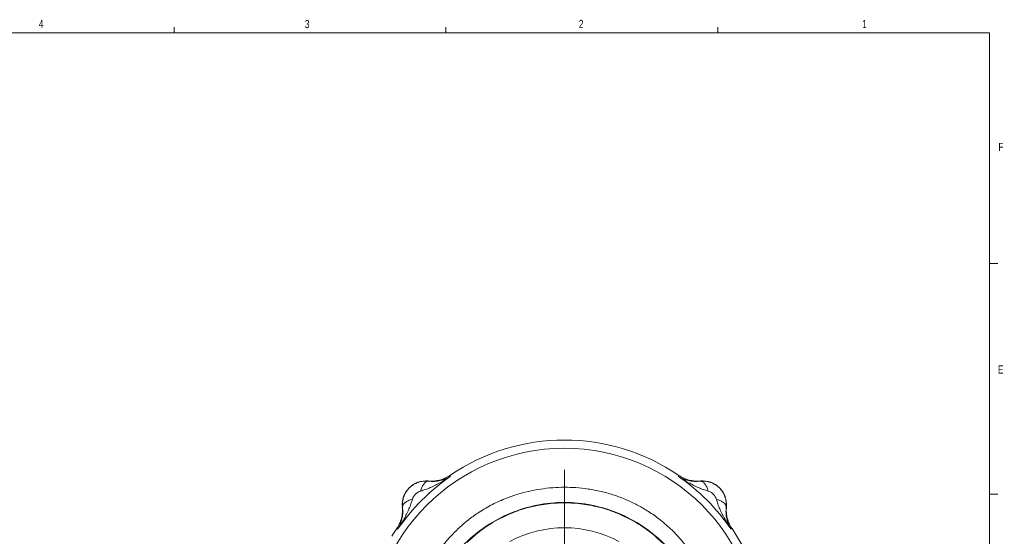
# Model space of a CAD drawing. Header units: inches. Extents: x 0.3 to 33.9, y 0.2 to 21.7.
# Tile 32 of 32: x 18.8 to 33.7, y 13.8 to 21.6. Entities that reach past the tile are written whole.
import ezdxf

# ---------------------------------------------------------------- set-up
doc = ezdxf.new("R2010")
doc.units = ezdxf.units.IN
doc.header["$MEASUREMENT"] = 0
doc.layers.add('SLD-0', color=7, linetype='Continuous', lineweight=15)
doc.styles.add('SLDTEXTSTYLE0', font='TXT', dxfattribs={"width": 0.75})

# ---------------------------------------------------------------- blocks, each defined once
blk = doc.blocks.new('SW_CENTERMARKSYMBOL_0')
at = {"layer": 'SLD-0', "color": 0}
for p, q in [((0, 1), (0, 2.627)), ((0, 0), (0, 0.5)), ((-1, 0), (-2.627, 0)), ((0, 0), (-0.5, 0)), ((0, 0), (0, -0.5)), ((0, 0), (0.5, 0)), ((1, 0), (2.627, 0)), ((0, -1), (0, -2.627))]:
    blk.add_line(p, q, dxfattribs=at)

msp = doc.modelspace()

# ---------------------------------------------------------------- linework, layer by layer
at = {"color": 7, "linetype": 'Continuous', "lineweight": 15}
for p, q in [((25.333, 14.697), (25.336, 14.688)), ((25.336, 14.688), (25.338, 14.68)), ((28.801, 14.68), (28.803, 14.688)), ((28.803, 14.688), (28.806, 14.697)), ((25.004, 14.612), (25.004, 14.609)), ((29.135, 14.609), (29.135, 14.612)), ((24.614, 14.218), (24.61, 14.219)), ((29.529, 14.219), (29.525, 14.218)), ((24.534, 13.887), (24.526, 13.89)), ((24.543, 13.884), (24.534, 13.887)), ((29.605, 13.887), (29.596, 13.884)), ((29.613, 13.89), (29.605, 13.887))]:
    msp.add_line(p, q, dxfattribs=at)
msp.add_circle((27.07, 12.153), 2.956, dxfattribs=at)
for centre, radius, start, end in [((27.07, 12.153), 3.08, 55.6839, 124.3161), ((27.07, 12.153), 3.063, 124.4163, 145.5837), ((27.07, 12.153), 3.063, 34.4163, 55.5837), ((24.97, 14.253), 0.361, 84.5811, 185.4189), ((29.169, 14.253), 0.361, 354.5811, 95.4189), ((27.07, 12.153), 1.75, 61.7708, 118.2292), ((27.07, 12.153), 3.08, 145.6839, 148.2693), ((27.07, 12.153), 3.08, 325.6839, 34.3161)]:
    msp.add_arc(centre, radius, start, end, dxfattribs=at)
for points, knots in [([(24.886, 14.46), (24.911, 14.467), (24.962, 14.481), (25.037, 14.511), (25.112, 14.547), (25.186, 14.586), (25.261, 14.63), (25.311, 14.662), (25.338, 14.68)], [0, 0, 0, 0, 0.148633, 0.307887, 0.478552, 0.643419, 0.806588, 1, 1, 1, 1]), ([(25.333, 14.697), (25.308, 14.682), (25.259, 14.652), (25.177, 14.624), (25.091, 14.609), (25.033, 14.611), (25.004, 14.612)], [0, 0, 0, 0, 0.250014, 0.500009, 0.75, 1, 1, 1, 1]), ([(25.004, 14.609), (25.037, 14.607), (25.103, 14.603), (25.188, 14.617), (25.268, 14.641), (25.315, 14.667), (25.338, 14.68)], [0, 0, 0, 0, 0.238218, 0.486489, 0.742046, 1, 1, 1, 1]), ([(28.801, 14.68), (28.824, 14.667), (28.871, 14.641), (28.951, 14.617), (29.036, 14.603), (29.102, 14.607), (29.135, 14.609)], [0, 0, 0, 0, 0.2579542, 0.5135113, 0.7617817, 1, 1, 1, 1]), ([(28.801, 14.68), (28.828, 14.662), (28.878, 14.63), (28.953, 14.586), (29.027, 14.547), (29.102, 14.511), (29.177, 14.481), (29.228, 14.467), (29.253, 14.46)], [0, 0, 0, 0, 0.19341, 0.356578, 0.521448, 0.69211, 0.851366, 1, 1, 1, 1]), ([(29.135, 14.612), (29.106, 14.611), (29.048, 14.609), (28.962, 14.624), (28.88, 14.652), (28.831, 14.682), (28.806, 14.697)], [0, 0, 0, 0, 0.25, 0.499991, 0.749986, 1, 1, 1, 1]), ([(24.614, 14.218), (24.613, 14.244), (24.611, 14.295), (24.629, 14.372), (24.663, 14.445), (24.714, 14.509), (24.778, 14.559), (24.85, 14.594), (24.927, 14.612), (24.979, 14.61), (25.004, 14.609)], [0, 0, 0, 0, 0.120807, 0.245291, 0.371747, 0.500316, 0.627814, 0.753499, 0.877512, 1, 1, 1, 1]), ([(29.44, 12.153), (29.44, 12.153), (29.44, 12.147), (29.44, 12.125), (29.439, 12.079), (29.435, 12.004), (29.429, 11.925), (29.42, 11.851), (29.412, 11.791), (29.402, 11.73), (29.39, 11.671), (29.376, 11.606), (29.358, 11.537), (29.339, 11.47), (29.318, 11.404), (29.293, 11.331), (29.253, 11.228), (29.199, 11.109), (29.135, 10.989), (29.074, 10.888), (29.02, 10.807), (28.967, 10.733), (28.911, 10.66), (28.85, 10.588), (28.794, 10.527), (28.748, 10.479), (28.705, 10.438), (28.659, 10.395), (28.603, 10.346), (28.541, 10.295), (28.48, 10.249), (28.438, 10.219), (28.414, 10.202), (28.403, 10.194), (28.394, 10.188), (28.324, 10.142), (28.222, 10.081), (28.101, 10.02), (28.039, 9.991), (28.008, 9.978), (27.992, 9.971), (27.984, 9.968), (27.98, 9.966), (27.978, 9.965), (27.977, 9.965), (27.977, 9.965), (27.977, 9.964), (27.977, 9.964), (27.977, 9.964), (27.977, 9.964), (27.976, 9.964), (27.976, 9.964), (27.976, 9.964), (27.976, 9.964), (27.976, 9.964), (27.929, 9.945), (27.808, 9.899), (27.632, 9.848), (27.438, 9.81), (27.257, 9.788), (27.09, 9.782), (26.949, 9.786), (26.831, 9.796), (26.717, 9.81), (26.613, 9.828), (26.511, 9.851), (26.406, 9.878), (26.288, 9.916), (26.166, 9.962), (26.051, 10.012), (25.953, 10.062), (25.872, 10.108), (25.806, 10.148), (25.758, 10.179), (25.723, 10.203), (25.693, 10.224), (25.663, 10.246), (25.631, 10.27), (25.598, 10.296), (25.568, 10.321), (25.536, 10.348), (25.505, 10.375), (25.47, 10.407), (25.433, 10.442), (25.371, 10.503), (25.292, 10.589), (25.206, 10.695), (25.131, 10.796), (25.064, 10.899), (24.999, 11.009), (24.937, 11.127), (24.892, 11.227), (24.86, 11.306), (24.838, 11.365), (24.814, 11.435), (24.79, 11.511), (24.771, 11.583), (24.759, 11.633), (24.752, 11.662), (24.749, 11.676), (24.747, 11.686), (24.738, 11.733), (24.724, 11.812), (24.709, 11.927), (24.701, 12.04), (24.699, 12.166), (24.703, 12.295), (24.719, 12.449), (24.746, 12.611), (24.788, 12.78), (24.835, 12.928), (24.888, 13.065), (24.949, 13.199), (25.022, 13.336), (25.103, 13.467), (25.186, 13.585), (25.283, 13.706), (25.377, 13.81), (25.469, 13.9), (25.54, 13.962), (25.609, 14.02), (25.681, 14.075), (25.762, 14.131), (25.852, 14.188), (25.951, 14.243), (26.056, 14.296), (26.184, 14.351), (26.34, 14.407), (26.52, 14.456), (26.704, 14.491), (26.89, 14.512), (27.069, 14.519), (27.249, 14.513), (27.434, 14.493), (27.623, 14.457), (27.806, 14.407), (27.953, 14.353), (28.068, 14.303), (28.15, 14.263), (28.229, 14.221), (28.309, 14.174), (28.391, 14.121), (28.481, 14.057), (28.572, 13.984), (28.662, 13.905), (28.756, 13.813), (28.853, 13.706), (28.95, 13.585), (29.037, 13.462), (29.117, 13.334), (29.19, 13.197), (29.259, 13.047), (29.321, 12.882), (29.375, 12.7), (29.413, 12.51), (29.436, 12.326), (29.438, 12.208), (29.44, 12.153)], [0, 0, 0, 0, 0.000119, 0.001163, 0.00435, 0.009551, 0.016209, 0.020369, 0.024495, 0.028588, 0.03267, 0.036787, 0.041963, 0.047069, 0.050725, 0.055915, 0.062639, 0.073073, 0.082211, 0.090055, 0.096783, 0.101985, 0.108441, 0.115297, 0.120886, 0.125168, 0.128752, 0.132941, 0.137735, 0.143839, 0.149148, 0.153055, 0.154207, 0.155142, 0.15586, 0.156363, 0.17196, 0.179802, 0.183734, 0.185703, 0.186688, 0.187181, 0.187427, 0.18755, 0.187612, 0.187643, 0.187658, 0.187666, 0.18767, 0.187672, 0.187673, 0.187673, 0.187673, 0.187673, 0.187674, 0.187674, 0.198047, 0.213652, 0.224703, 0.237839, 0.250349, 0.258441, 0.266345, 0.274063, 0.281594, 0.287795, 0.295071, 0.30342, 0.312844, 0.321339, 0.32872, 0.334988, 0.34014, 0.344178, 0.34648, 0.348906, 0.351456, 0.354128, 0.356925, 0.359844, 0.361989, 0.365313, 0.368184, 0.371578, 0.375497, 0.385808, 0.395024, 0.403146, 0.411093, 0.419856, 0.428851, 0.438078, 0.441865, 0.446107, 0.450805, 0.456779, 0.462077, 0.465979, 0.467131, 0.468066, 0.468786, 0.469291, 0.477664, 0.484877, 0.492732, 0.500461, 0.510336, 0.518807, 0.531614, 0.543478, 0.553885, 0.562839, 0.573114, 0.583539, 0.594118, 0.604183, 0.612676, 0.625387, 0.632522, 0.638483, 0.644407, 0.650798, 0.65668, 0.664143, 0.672343, 0.679475, 0.687966, 0.700451, 0.712765, 0.725645, 0.738245, 0.750398, 0.761744, 0.774608, 0.787852, 0.800402, 0.812831, 0.819461, 0.825602, 0.83139, 0.837537, 0.84414, 0.851191, 0.859759, 0.867567, 0.875371, 0.886317, 0.896726, 0.906602, 0.916745, 0.927148, 0.937813, 0.94996, 0.962715, 0.976106, 0.989011, 1, 1, 1, 1]), ([(25.004, 14.609), (24.992, 14.607), (24.967, 14.602), (24.933, 14.565), (24.905, 14.517), (24.893, 14.479), (24.886, 14.46)], [0, 0, 0, 0, 0.279863, 0.559524, 0.779743, 1, 1, 1, 1]), ([(29.135, 14.609), (29.161, 14.61), (29.214, 14.612), (29.291, 14.593), (29.363, 14.558), (29.425, 14.509), (29.475, 14.446), (29.509, 14.375), (29.528, 14.297), (29.526, 14.245), (29.525, 14.218)], [0, 0, 0, 0, 0.125496, 0.250568, 0.375355, 0.5, 0.624646, 0.749433, 0.874504, 1, 1, 1, 1]), ([(29.253, 14.46), (29.245, 14.481), (29.231, 14.524), (29.201, 14.572), (29.168, 14.604), (29.146, 14.608), (29.135, 14.609)], [0, 0, 0, 0, 0.25021, 0.500205, 0.750085, 1, 1, 1, 1]), ([(24.763, 14.336), (24.768, 14.349), (24.778, 14.377), (24.809, 14.414), (24.846, 14.445), (24.874, 14.455), (24.886, 14.46)], [0, 0, 0, 0, 0.227693, 0.499982, 0.772642, 1, 1, 1, 1]), ([(29.253, 14.46), (29.265, 14.455), (29.293, 14.445), (29.33, 14.414), (29.361, 14.377), (29.371, 14.349), (29.376, 14.336)], [0, 0, 0, 0, 0.227693, 0.499982, 0.772642, 1, 1, 1, 1]), ([(24.61, 14.219), (24.612, 14.19), (24.614, 14.132), (24.599, 14.046), (24.571, 13.964), (24.541, 13.914), (24.526, 13.89)], [0, 0, 0, 0, 0.25, 0.499991, 0.749986, 1, 1, 1, 1]), ([(24.543, 13.884), (24.56, 13.911), (24.593, 13.961), (24.637, 14.037), (24.676, 14.11), (24.711, 14.186), (24.742, 14.261), (24.756, 14.312), (24.763, 14.336)], [0, 0, 0, 0, 0.19341, 0.356578, 0.521448, 0.69211, 0.851366, 1, 1, 1, 1]), ([(24.543, 13.884), (24.556, 13.908), (24.582, 13.955), (24.606, 14.034), (24.62, 14.12), (24.616, 14.186), (24.614, 14.218)], [0, 0, 0, 0, 0.257954, 0.513511, 0.761782, 1, 1, 1, 1]), ([(24.763, 14.336), (24.741, 14.329), (24.698, 14.315), (24.651, 14.285), (24.619, 14.252), (24.615, 14.23), (24.613, 14.218)], [0, 0, 0, 0, 0.25021, 0.500205, 0.750085, 1, 1, 1, 1]), ([(28.562, 13.668), (28.498, 13.727), (28.365, 13.85), (28.136, 14), (27.886, 14.124), (27.622, 14.214), (27.348, 14.268), (27.07, 14.287), (26.791, 14.268), (26.517, 14.214), (26.253, 14.124), (26.003, 14), (25.779, 13.853), (25.65, 13.735), (25.59, 13.679)], [0, 0, 0, 0, 0.079831, 0.164403, 0.248975, 0.333548, 0.41812, 0.502692, 0.587265, 0.671837, 0.756409, 0.840982, 0.925554, 1, 1, 1, 1]), ([(29.525, 14.218), (29.523, 14.231), (29.519, 14.256), (29.482, 14.29), (29.433, 14.318), (29.395, 14.33), (29.376, 14.336)], [0, 0, 0, 0, 0.279863, 0.5595238, 0.7797428, 1, 1, 1, 1]), ([(29.376, 14.336), (29.383, 14.312), (29.397, 14.261), (29.428, 14.186), (29.463, 14.11), (29.503, 14.037), (29.546, 13.961), (29.579, 13.911), (29.596, 13.884)], [0, 0, 0, 0, 0.148633, 0.307887, 0.478552, 0.643419, 0.806588, 1, 1, 1, 1]), ([(29.525, 14.218), (29.523, 14.186), (29.519, 14.12), (29.533, 14.034), (29.557, 13.955), (29.583, 13.908), (29.596, 13.884)], [0, 0, 0, 0, 0.238218, 0.486489, 0.742046, 1, 1, 1, 1]), ([(29.613, 13.89), (29.598, 13.914), (29.568, 13.964), (29.54, 14.046), (29.525, 14.132), (29.527, 14.19), (29.529, 14.219)], [0, 0, 0, 0, 0.250014, 0.500009, 0.75, 1, 1, 1, 1])]:
    msp.add_open_spline(points, degree=3, knots=knots, dxfattribs=at)
msp.add_open_spline([(29.203, 12.153), (29.195, 12.293), (29.179, 12.572), (29.053, 12.975), (28.855, 13.346), (28.588, 13.672), (28.263, 13.939), (27.891, 14.137), (27.488, 14.259), (27.07, 14.301), (26.651, 14.259), (26.248, 14.137), (25.876, 13.939), (25.551, 13.672), (25.284, 13.346), (25.085, 12.975), (24.963, 12.572), (24.922, 12.153), (24.963, 11.734), (25.085, 11.331), (25.284, 10.96), (25.551, 10.635), (25.876, 10.368), (26.248, 10.169), (26.651, 10.047), (27.07, 10.006), (27.488, 10.047), (27.891, 10.169), (28.263, 10.368), (28.588, 10.635), (28.855, 10.96), (29.053, 11.331), (29.179, 11.734), (29.195, 12.014), (29.203, 12.153)], degree=3, dxfattribs=at)
at = {"layer": 'SLD-0'}
for p, q in [((0.523, 21.411), (33.523, 21.411)), ((21.148, 21.411), (21.148, 21.495)), ((25.273, 21.411), (25.273, 21.495)), ((29.398, 21.411), (29.398, 21.495)), ((33.523, 0.411), (33.523, 21.411)), ((33.523, 17.911), (33.648, 17.911)), ((33.523, 14.411), (33.648, 14.411))]:
    msp.add_line(p, q, dxfattribs=at)

# ---------------------------------------------------------------- block references
msp.add_blockref('SW_CENTERMARKSYMBOL_0', (27.07, 12.153), dxfattribs=at)

# ---------------------------------------------------------------- texts
at = {"color": 7, "linetype": 'Continuous', "lineweight": 0, "char_height": 0.125, "attachment_point": 1, "style": 'SLDTEXTSTYLE0'}
for s, insert in [('4', (19.095, 21.61)), ('3', (23.131, 21.607)), ('2', (27.289, 21.608)), ('1', (31.59, 21.608)), ('F', (33.656, 19.742)), ('E', (33.649, 16.367))]:
    msp.add_mtext(s, dxfattribs=dict(at, insert=insert))

doc.saveas('drawing.dxf')
